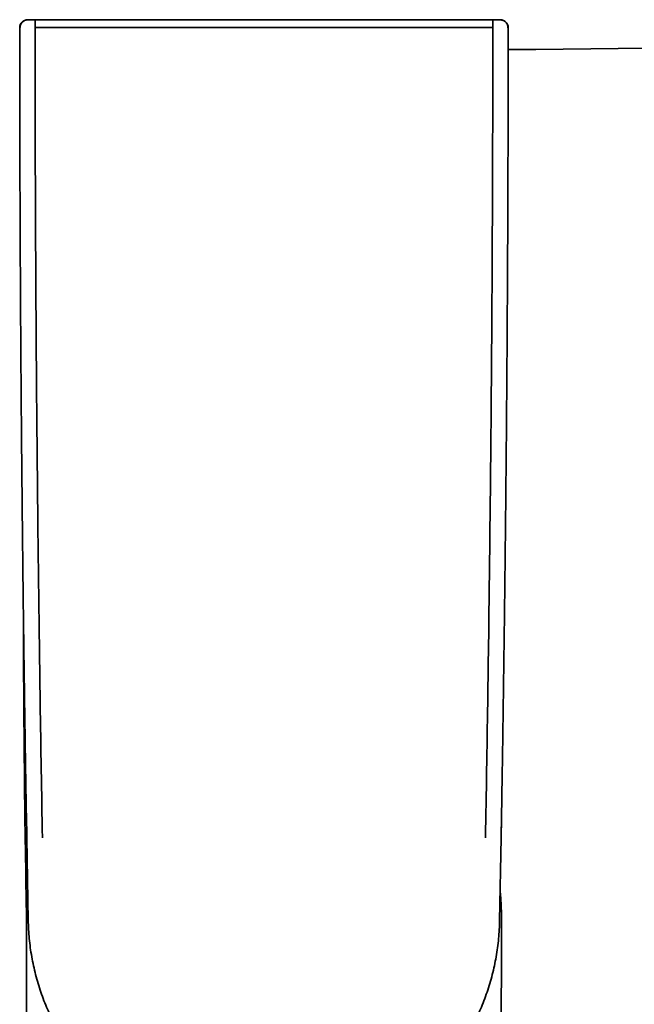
# Model space of a CAD drawing. Header units: millimetres. Extents: x 8 to 758, y 12 to 1622.
# Tile 5 of 17: x 360 to 399, y 741 to 803. Entities that reach past the tile are written whole.
import ezdxf

# ---------------------------------------------------------------- set-up
doc = ezdxf.new("R2010")
doc.units = ezdxf.units.MM

msp = doc.modelspace()

# ---------------------------------------------------------------- linework, layer by layer
at = {"color": 7, "linetype": 'Continuous', "lineweight": 35}
for p, q in [((389.79, 803.216), (389.793, 803.207)), ((359.92, 802.712), (359.923, 800.882)), ((359.92, 802.712), (359.923, 800.947)), ((359.92, 802.712), (359.928, 802.712)), ((360.891, 802.716), (372.488, 802.716)), ((372.488, 802.716), (378.207, 802.716)), ((378.207, 802.716), (389.804, 802.716)), ((390.773, 801.324), (390.776, 802.712)), ((390.773, 800.882), (390.776, 802.712)), ((390.776, 802.711), (390.776, 802.716)), ((359.921, 800.874), (359.921, 800.308)), ((360.342, 753.023), (360.365, 751.542)), ((390.331, 751.542), (390.353, 752.969)), ((360.365, 751.542), (360.459, 746.338)), ((390.331, 751.542), (390.236, 746.338))]:
    msp.add_line(p, q, dxfattribs=at)
for centre, radius, start, end in [((360.42, 802.712), 0.5, 90.00502, 180.00469), ((390.276, 802.712), 0.5, 359.9954, 89.9946), ((438.598, -3198.378), 3999.991, 89.090562, 90.685052), ((1360.15, 766.37), 999.991, 180.074305, 181.11837)]:
    msp.add_arc(centre, radius, start, end, dxfattribs=at)
for points, knots in [([(360.903, 803.208), (360.874, 803.209), (360.82, 803.21), (360.747, 803.212), (360.68, 803.213), (360.619, 803.213), (360.566, 803.213), (360.518, 803.212), (360.468, 803.211), (360.413, 803.208), (360.36, 803.203), (360.304, 803.194), (360.254, 803.179), (360.209, 803.159), (360.167, 803.136), (360.112, 803.096), (360.051, 803.035), (360.002, 802.963), (359.971, 802.894), (359.953, 802.836), (359.941, 802.775), (359.94, 802.733), (359.939, 802.712)], [0, 0, 0, 0, 0.063713, 0.119423, 0.168192, 0.229781, 0.278843, 0.320968, 0.367745, 0.421083, 0.479085, 0.530551, 0.577239, 0.60044, 0.637358, 0.680161, 0.747259, 0.824702, 0.866664, 0.910204, 0.954828, 1, 1, 1, 1]), ([(360.903, 803.207), (360.903, 803.206), (360.902, 803.203), (360.9, 803.178), (360.898, 803.132), (360.895, 803.069), (360.894, 802.994), (360.892, 802.908), (360.891, 802.814), (360.891, 802.749), (360.891, 802.716)], [0, 0, 0, 0, 0.009103, 0.150455, 0.291692, 0.433136, 0.574579, 0.715816, 0.857168, 1, 1, 1, 1]), ([(389.79, 803.216), (389.116, 803.216), (387.769, 803.217), (385.748, 803.217), (383.726, 803.218), (381.704, 803.219), (379.682, 803.219), (377.66, 803.219), (375.637, 803.22), (373.582, 803.219), (371.495, 803.219), (369.376, 803.219), (367.258, 803.218), (365.14, 803.217), (363.023, 803.217), (361.611, 803.216), (360.905, 803.216)], [0, 0, 0, 0, 0.070003, 0.140005, 0.210007, 0.280008, 0.350008, 0.420007, 0.490001, 0.559994, 0.633325, 0.706659, 0.779993, 0.853328, 0.926664, 1, 1, 1, 1]), ([(389.79, 803.216), (389.816, 803.216), (389.863, 803.216), (389.926, 803.216), (389.992, 803.216), (390.064, 803.215), (390.137, 803.215), (390.186, 803.214), (390.214, 803.214), (390.228, 803.213), (390.247, 803.213), (390.264, 803.212), (390.271, 803.212), (390.276, 803.212)], [0, 0, 0, 0, 0.101545, 0.18457, 0.249525, 0.369254, 0.499952, 0.627586, 0.668835, 0.709741, 0.750514, 0.852753, 1, 1, 1, 1]), ([(390.757, 802.712), (390.756, 802.738), (390.754, 802.789), (390.736, 802.862), (390.711, 802.929), (390.678, 802.987), (390.642, 803.036), (390.604, 803.077), (390.567, 803.108), (390.525, 803.138), (390.487, 803.16), (390.452, 803.175), (390.419, 803.187), (390.377, 803.197), (390.321, 803.205), (390.255, 803.21), (390.184, 803.212), (390.126, 803.213), (390.068, 803.213), (390.008, 803.212), (389.942, 803.211), (389.872, 803.21), (389.821, 803.209), (389.793, 803.208)], [0, 0, 0, 0, 0.054884, 0.108363, 0.159445, 0.207283, 0.251222, 0.29081, 0.325779, 0.356011, 0.402261, 0.419539, 0.437116, 0.47876, 0.533224, 0.612812, 0.677397, 0.731657, 0.779938, 0.83961, 0.886417, 0.939558, 1, 1, 1, 1]), ([(389.804, 802.716), (389.804, 802.749), (389.804, 802.814), (389.803, 802.908), (389.802, 802.994), (389.8, 803.069), (389.798, 803.132), (389.796, 803.178), (389.794, 803.203), (389.793, 803.206), (389.793, 803.207)], [0, 0, 0, 0, 0.142836, 0.284192, 0.425434, 0.566881, 0.708329, 0.849571, 0.990927, 1, 1, 1, 1]), ([(360.891, 802.716), (360.894, 799.874), (360.901, 794.189), (360.942, 785.662), (361.006, 777.136), (361.096, 768.61), (361.209, 760.083), (361.305, 754.4), (361.353, 751.558)], [0, 0, 0, 0, 0.166667, 0.333333, 0.5, 0.666667, 0.833333, 1, 1, 1, 1]), ([(389.343, 751.558), (389.391, 754.4), (389.487, 760.083), (389.6, 768.61), (389.689, 777.136), (389.754, 785.662), (389.795, 794.189), (389.801, 799.874), (389.804, 802.716)], [0, 0, 0, 0, 0.166667, 0.333333, 0.5, 0.666667, 0.833333, 1, 1, 1, 1]), ([(390.775, 802.712), (390.775, 802.712), (390.774, 802.712), (390.76, 802.712), (390.755, 802.712)], [0, 0, 0, 0, 0.64371, 1, 1, 1, 1]), ([(360.34, 753.031), (360.335, 753.293), (360.326, 753.828), (360.313, 754.644), (360.3, 755.488), (360.286, 756.361), (360.272, 757.236), (360.259, 758.112), (360.246, 758.987), (360.233, 759.886), (360.22, 760.809), (360.206, 761.756), (360.193, 762.727), (360.18, 763.722), (360.166, 764.741), (360.153, 765.783), (360.14, 766.85), (360.127, 767.94), (360.114, 769.033), (360.102, 770.126), (360.09, 771.22), (360.079, 772.336), (360.067, 773.472), (360.056, 774.654), (360.044, 775.882), (360.033, 777.157), (360.022, 778.456), (360.011, 779.779), (360.001, 781.126), (359.991, 782.47), (359.982, 783.81), (359.974, 785.146), (359.966, 786.503), (359.959, 787.881), (359.952, 789.336), (359.945, 790.869), (359.939, 792.483), (359.933, 794.123), (359.929, 795.789), (359.925, 797.482), (359.922, 799.202), (359.921, 800.357), (359.921, 800.939)], [0, 0, 0, 0, 0.016438, 0.03347, 0.051096, 0.069317, 0.088132, 0.105901, 0.124169, 0.142937, 0.162204, 0.181971, 0.202237, 0.223002, 0.244267, 0.266031, 0.288294, 0.311057, 0.334319, 0.35671, 0.379544, 0.402822, 0.426544, 0.45071, 0.476826, 0.503441, 0.530555, 0.558169, 0.586283, 0.614895, 0.64233, 0.670209, 0.698532, 0.727299, 0.756509, 0.789635, 0.823313, 0.857545, 0.892329, 0.927666, 0.963557, 1, 1, 1, 1]), ([(390.775, 800.874), (390.774, 800.272), (390.773, 799.075), (390.77, 797.295), (390.766, 795.544), (390.761, 793.821), (390.756, 792.126), (390.749, 790.505), (390.742, 788.956), (390.735, 787.477), (390.727, 786.023), (390.718, 784.592), (390.709, 783.186), (390.7, 781.803), (390.69, 780.444), (390.679, 779.11), (390.668, 777.799), (390.657, 776.512), (390.646, 775.249), (390.634, 774.033), (390.622, 772.862), (390.611, 771.737), (390.599, 770.633), (390.587, 769.551), (390.575, 768.469), (390.562, 767.388), (390.549, 766.31), (390.536, 765.255), (390.523, 764.224), (390.509, 763.218), (390.496, 762.253), (390.483, 761.33), (390.471, 760.446), (390.459, 759.584), (390.446, 758.743), (390.433, 757.893), (390.42, 757.036), (390.407, 756.173), (390.394, 755.336), (390.381, 754.526), (390.368, 753.742), (390.355, 752.985), (390.343, 752.255), (390.335, 751.776), (390.331, 751.542)], [0, 0, 0, 0, 0.036659, 0.07274, 0.108244, 0.143171, 0.177521, 0.211294, 0.241746, 0.271712, 0.301194, 0.330191, 0.358702, 0.386729, 0.414271, 0.441328, 0.4679, 0.493987, 0.519589, 0.544706, 0.567943, 0.59075, 0.613125, 0.63507, 0.656583, 0.678929, 0.70079, 0.722166, 0.743057, 0.763463, 0.783384, 0.801723, 0.819631, 0.837107, 0.854153, 0.870767, 0.8888, 0.906297, 0.923257, 0.939679, 0.955565, 0.970914, 0.985725, 1, 1, 1, 1]), ([(360.348, 746.62), (360.351, 746.84), (360.357, 747.28), (360.387, 747.783), (360.42, 748.064), (360.427, 748.127)], [0, 0, 0, 0, 0.436821, 0.873641, 1, 1, 1, 1]), ([(390.269, 748.127), (390.277, 748.056), (390.309, 747.771), (390.339, 747.268), (390.345, 746.836), (390.348, 746.62)], [0, 0, 0, 0, 0.141438, 0.570719, 1, 1, 1, 1]), ([(360.348, 746.62), (360.348, 746.562), (360.348, 746.454), (360.348, 746.305), (360.348, 746.181), (360.348, 746.081), (360.348, 745.985), (360.348, 745.882), (360.348, 745.727), (360.348, 745.529), (360.348, 745.266), (360.348, 744.964), (360.349, 744.627), (360.35, 743.771), (360.351, 742.844), (360.353, 741.85), (360.355, 741.297), (360.356, 740.746), (360.358, 740.197), (360.36, 739.648), (360.362, 739.15), (360.363, 738.695), (360.365, 738.274), (360.367, 737.828), (360.369, 737.357), (360.371, 736.863), (360.374, 736.346), (360.377, 735.808), (360.38, 735.245), (360.383, 734.654), (360.387, 734.033), (360.391, 733.382), (360.396, 732.705), (360.401, 732.003), (360.406, 731.275), (360.412, 730.522), (360.419, 729.743), (360.426, 728.939), (360.433, 728.11), (360.441, 727.306), (360.446, 726.778), (360.448, 726.536)], [0, 0, 0, 0, 0.008671, 0.016104, 0.022297, 0.027252, 0.030967, 0.036681, 0.042649, 0.054008, 0.066266, 0.082033, 0.099067, 0.116597, 0.209942, 0.23754, 0.265054, 0.292483, 0.319828, 0.347089, 0.374501, 0.39416, 0.415095, 0.437305, 0.460792, 0.485553, 0.511115, 0.537907, 0.56593, 0.595183, 0.626302, 0.658702, 0.692384, 0.727347, 0.763591, 0.801116, 0.839923, 0.879923, 0.921198, 0.963749, 1, 1, 1, 1]), ([(389.942, 706.297), (389.948, 706.612), (389.963, 707.357), (389.986, 708.523), (390.009, 709.784), (390.032, 711.017), (390.053, 712.22), (390.073, 713.396), (390.091, 714.542), (390.109, 715.66), (390.125, 716.749), (390.141, 717.803), (390.155, 718.823), (390.169, 719.808), (390.181, 720.766), (390.193, 721.702), (390.204, 722.615), (390.215, 723.505), (390.224, 724.366), (390.234, 725.198), (390.242, 725.997), (390.25, 726.764), (390.257, 727.497), (390.263, 728.203), (390.27, 728.886), (390.275, 729.545), (390.281, 730.179), (390.285, 730.785), (390.29, 731.362), (390.294, 731.91), (390.298, 732.429), (390.302, 732.994), (390.306, 733.616), (390.31, 734.308), (390.314, 735.008), (390.318, 735.719), (390.322, 736.442), (390.326, 737.32), (390.331, 738.358), (390.336, 739.563), (390.339, 740.554), (390.341, 741.324), (390.342, 741.864), (390.343, 742.399), (390.344, 742.916), (390.345, 743.408), (390.346, 743.872), (390.347, 744.312), (390.347, 744.728), (390.347, 745.119), (390.347, 745.408), (390.348, 745.609), (390.348, 745.737), (390.348, 745.88), (390.348, 746.04), (390.348, 746.218), (390.348, 746.413), (390.348, 746.549), (390.348, 746.62)], [0, 0, 0, 0, 0.023437, 0.055433, 0.086717, 0.117287, 0.147146, 0.176291, 0.204724, 0.232445, 0.259453, 0.285748, 0.31088, 0.335324, 0.359081, 0.382151, 0.404933, 0.427003, 0.448361, 0.469005, 0.488937, 0.50782, 0.526015, 0.543522, 0.560342, 0.576797, 0.592536, 0.607559, 0.621866, 0.635458, 0.648334, 0.660494, 0.677497, 0.694581, 0.711946, 0.72959, 0.747514, 0.765719, 0.794892, 0.824756, 0.855312, 0.868619, 0.882054, 0.89551, 0.908384, 0.920575, 0.932086, 0.942914, 0.953323, 0.963013, 0.971985, 0.97485, 0.977961, 0.981505, 0.98548, 0.989888, 0.994728, 1, 1, 1, 1])]:
    msp.add_open_spline(points, degree=3, knots=knots, dxfattribs=at)
msp.add_open_spline([(390.236, 746.338), (390.221, 745.953), (390.189, 745.183), (390.028, 744.037), (389.785, 742.907), (389.453, 741.799), (389.037, 740.72), (388.538, 739.677), (387.961, 738.675), (387.307, 737.722), (386.581, 736.821), (385.788, 735.98), (384.932, 735.203), (384.018, 734.494), (383.052, 733.859), (382.039, 733.3), (380.987, 732.822), (379.9, 732.426), (378.786, 732.116), (377.652, 731.893), (376.503, 731.759), (375.348, 731.714), (374.192, 731.759), (373.044, 731.893), (371.909, 732.116), (370.795, 732.426), (369.709, 732.822), (368.656, 733.3), (367.644, 733.859), (366.678, 734.494), (365.764, 735.203), (364.908, 735.98), (364.115, 736.821), (363.389, 737.722), (362.735, 738.675), (362.157, 739.677), (361.659, 740.72), (361.243, 741.799), (360.911, 742.907), (360.668, 744.037), (360.507, 745.183), (360.475, 745.953), (360.459, 746.338)], degree=3, dxfattribs=at)

doc.saveas('drawing.dxf')
